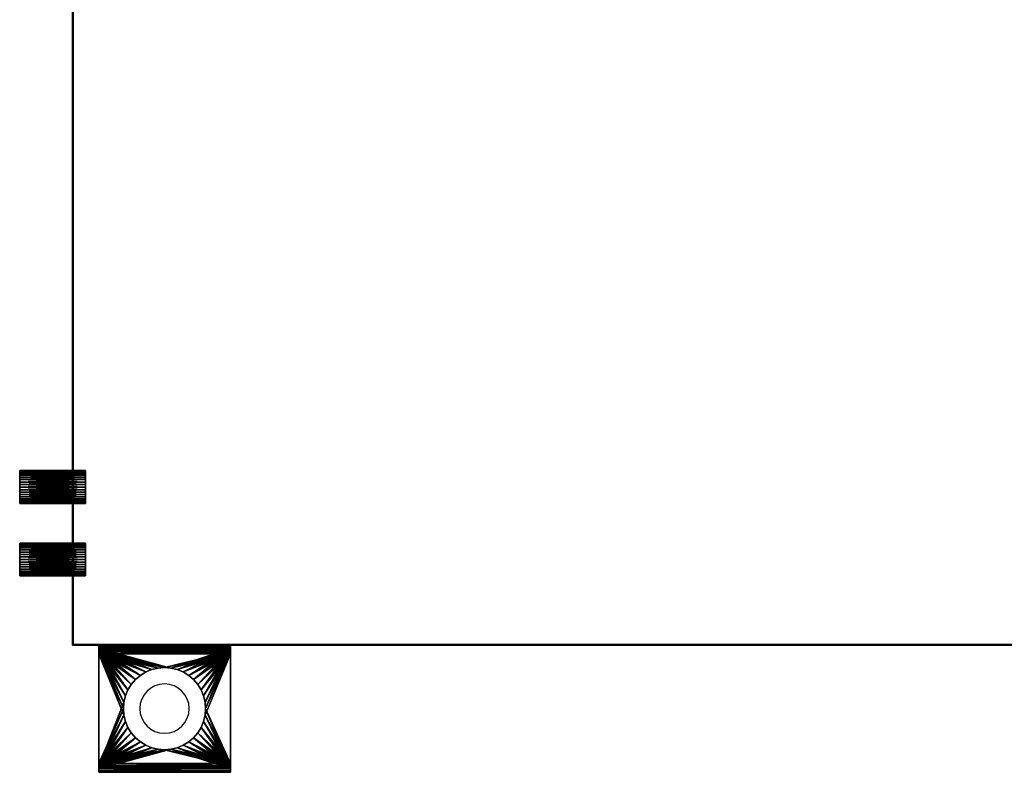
# Model space of a CAD drawing. Extents: x -4.8 to 35.9, y -3 to 20.9.
# Tile 1 of 256: x -0.8 to 14.2, y -1.9 to 9.5. Entities that reach past the tile are written whole.
import ezdxf

# ---------------------------------------------------------------- set-up
doc = ezdxf.new("R2010")
doc.units = 0

# ---------------------------------------------------------------- blocks, each defined once
blk = doc.blocks.new('Box-9c5aac30-f8ae-4034-90b2-d7c4fc0b7434')
at = {"color": 253, "linetype": 'Continuous', "true_color": 0xa0a0a0, "transparency": 33554687}
mesh = blk.add_polyface(dxfattribs=at)
corners = [(0, 0), (34, 0), (34, 19), (0, 19), (0, 0, 0.01), (34, 0, 0.01), (34, 19, 0.01), (0, 19, 0.01)]
mesh.append_faces([[corners[k] for k in face] for face in [(0, 1, 2, 3), (4, 5, 6, 7), (0, 1, 5, 4), (1, 2, 6, 5), (2, 3, 7, 6), (3, 0, 4, 7)]], dxfattribs={"color": 253})
blk = doc.blocks.new('Box-2bf854d7-3f64-4721-a526-d72fa3e3e497')
at = {"color": 253, "linetype": 'Continuous', "true_color": 0xa0a0a0, "transparency": 33554687}
mesh = blk.add_polyface(dxfattribs=at)
corners = [(0, 0), (34, 0), (34, 19), (0, 19), (0, 0, 0.01), (34, 0, 0.01), (34, 19, 0.01), (0, 19, 0.01)]
mesh.append_faces([[corners[k] for k in face] for face in [(0, 1, 2, 3), (4, 5, 6, 7), (0, 1, 5, 4), (1, 2, 6, 5), (2, 3, 7, 6), (3, 0, 4, 7)]], dxfattribs={"color": 253})
blk = doc.blocks.new('Box-792172cc-38fc-48f7-8aba-667be4cc7bfc')
at = {"color": 253, "linetype": 'Continuous', "true_color": 0xa0a0a0, "transparency": 33554687}
mesh = blk.add_polyface(dxfattribs=at)
corners = [(0, 0), (0.01, 0), (0.01, 19), (0, 19), (0, 0, 11.5), (0.01, 0, 11.5), (0.01, 19, 11.5), (0, 19, 11.5)]
mesh.append_faces([[corners[k] for k in face] for face in [(0, 1, 2, 3), (4, 5, 6, 7), (0, 1, 5, 4), (1, 2, 6, 5), (2, 3, 7, 6), (3, 0, 4, 7)]], dxfattribs={"color": 253})
blk = doc.blocks.new('Box-025b842e-0374-4d96-b66d-51b1db361479')
at = {"color": 253, "linetype": 'Continuous', "true_color": 0xa0a0a0, "transparency": 33554687}
mesh = blk.add_polyface(dxfattribs=at)
corners = [(0, 0), (15.4, 0), (15.4, 0.01), (0, 0.01), (0, 0, 11.5), (15.4, 0, 11.5), (15.4, 0.01, 11.5), (0, 0.01, 11.5)]
mesh.append_faces([[corners[k] for k in face] for face in [(0, 1, 2, 3), (4, 5, 6, 7), (0, 1, 5, 4), (1, 2, 6, 5), (2, 3, 7, 6), (3, 0, 4, 7)]], dxfattribs={"color": 253})
blk = doc.blocks.new('ForwardOpening-2945bdf1-008d-4044-85a9-72def0a79e65')
at = {"linetype": 'Continuous', "transparency": 33554687}
blk.add_blockref('Box-025b842e-0374-4d96-b66d-51b1db361479', (0, 0), dxfattribs=at)
blk = doc.blocks.new('b8be9b5a-3320-4f0e-bbbc-f388bb5e2de7')
at = {"linetype": 'Continuous', "transparency": 33554687}
for name, p in [('Box-9c5aac30-f8ae-4034-90b2-d7c4fc0b7434', (0, 0)), ('Box-2bf854d7-3f64-4721-a526-d72fa3e3e497', (0, 0, 11.49)), ('Box-792172cc-38fc-48f7-8aba-667be4cc7bfc', (0, 0)), ('ForwardOpening-2945bdf1-008d-4044-85a9-72def0a79e65', (0, 0))]:
    blk.add_blockref(name, p, dxfattribs=at)
blk = doc.blocks.new('6FD_1_1d0d4f9c-77f7-4611-b9b3-89e8d009a6a366473f44-becd-470e-b71f-10357e7a3179')
at = {"color": 0, "linetype": 'BYBLOCK', "lineweight": -2, "transparency": 33554687}
mesh = blk.add_polyface(dxfattribs=at)
corners = [(0, -1, -2.715), (0, 1, -2.715), (0.069, 1, -2.715), (0.069, -1, -2.715)]
mesh.append_faces([[corners[k] for k in face] for face in [(3, 0, 2, 3)]], dxfattribs={"vtx1": -1, "color": 0})
mesh.append_faces([[corners[k] for k in face] for face in [(0, 1, 2, 0)]], dxfattribs={"vtx2": -1, "color": 0})
mesh = blk.add_polyface(dxfattribs=at)
corners = [(0, -1, -2.034), (0, 1, -2.034), (0, 1, -2.715), (0, -1, -2.715)]
mesh.append_faces([[corners[k] for k in face] for face in [(3, 0, 2, 3)]], dxfattribs={"vtx1": -1, "color": 0})
mesh.append_faces([[corners[k] for k in face] for face in [(0, 1, 2, 0)]], dxfattribs={"vtx2": -1, "color": 0})
mesh = blk.add_polyface(dxfattribs=at)
corners = [(0.005, -1, -1.991), (0.005, 1, -1.991), (0, 1, -2.034), (0, -1, -2.034)]
mesh.append_faces([[corners[k] for k in face] for face in [(3, 0, 2, 3)]], dxfattribs={"vtx1": -1, "color": 0})
mesh.append_faces([[corners[k] for k in face] for face in [(0, 1, 2, 0)]], dxfattribs={"vtx2": -1, "color": 0})
mesh = blk.add_polyface(dxfattribs=at)
corners = [(0, -1, -0.428), (0, 1, -0.428), (0.016, 1, -0.497), (0.016, -1, -0.497)]
mesh.append_faces([[corners[k] for k in face] for face in [(3, 0, 2, 3)]], dxfattribs={"vtx1": -1, "color": 0})
mesh.append_faces([[corners[k] for k in face] for face in [(0, 1, 2, 0)]], dxfattribs={"vtx2": -1, "color": 0})
mesh = blk.add_polyface(dxfattribs=at)
corners = [(0, -1), (0, 1), (0, 1, -0.428), (0, -1, -0.428)]
mesh.append_faces([[corners[k] for k in face] for face in [(3, 0, 2, 3)]], dxfattribs={"vtx1": -1, "color": 0})
mesh.append_faces([[corners[k] for k in face] for face in [(0, 1, 2, 0)]], dxfattribs={"vtx2": -1, "color": 0})
mesh = blk.add_polyface(dxfattribs=at)
corners = [(0.069, -1), (0.069, 1), (0, 1), (0, -1)]
mesh.append_faces([[corners[k] for k in face] for face in [(3, 0, 2, 3)]], dxfattribs={"vtx1": -1, "color": 0})
mesh.append_faces([[corners[k] for k in face] for face in [(0, 1, 2, 0)]], dxfattribs={"vtx2": -1, "color": 0})
mesh = blk.add_polyface(dxfattribs=at)
corners = [(0.069, 1, -2.034), (0.069, 1, -2.715), (0, 1, -2.715), (0, 1, -2.034), (0.005, 1, -1.991), (0.026, 1, -1.954), (0.053, 1, -1.928), (0.079, 1, -1.997), (0.095, 1, -1.986), (1.8, 1, -0.565), (0.132, 1, -0.565), (0.132, 1, -0.491), (1.8, 1, -0.491), (1.863, 1, -0.507), (1.832, 1, -0.57), (1.911, 1, -0.555), (1.853, 1, -0.592), (1.932, 1, -0.618), (1.863, 1, -0.623), (1.837, 1, -0.676), (1.922, 1, -0.687), (1.879, 1, -0.734), (0.063, 1, -0.544), (0.1, 1, -0.486), (0.079, 1, -0.46), (0.069, 1, -0.428), (0.016, 1, -0.497), (0, 1, -0.428), (0, 1), (0.069, 1)]
mesh.append_faces([[corners[k] for k in face] for face in [(0, 2, 3, 0), (0, 3, 4, 0), (0, 4, 5, 0), (0, 5, 6, 0), (6, 7, 0, 6), (6, 8, 7, 6), (9, 11, 12, 9), (12, 14, 9, 12), (13, 16, 14, 13), (15, 18, 16, 15), (17, 19, 18, 17), (19, 17, 20, 19), (19, 20, 21, 19), (21, 6, 19, 21), (10, 23, 11, 10), (22, 24, 23, 22), (22, 25, 24, 22), (25, 22, 26, 25), (25, 26, 27, 25), (27, 29, 25, 27)]], dxfattribs={"vtx0": -1, "vtx2": -1, "color": 0})
mesh.append_faces([[corners[k] for k in face] for face in [(9, 10, 11, 9), (12, 13, 14, 12), (13, 15, 16, 13), (15, 17, 18, 15), (21, 8, 6, 21), (10, 22, 23, 10)]], dxfattribs={"vtx1": -1, "vtx2": -1, "color": 0})
mesh.append_faces([[corners[k] for k in face] for face in [(0, 1, 2, 0), (27, 28, 29, 27)]], dxfattribs={"vtx2": -1, "color": 0})
mesh = blk.add_polyface(dxfattribs=at)
corners = [(0.026, -1, -1.954), (0.026, 1, -1.954), (0.005, 1, -1.991), (0.005, -1, -1.991)]
mesh.append_faces([[corners[k] for k in face] for face in [(3, 0, 2, 3)]], dxfattribs={"vtx1": -1, "color": 0})
mesh.append_faces([[corners[k] for k in face] for face in [(0, 1, 2, 0)]], dxfattribs={"vtx2": -1, "color": 0})
mesh = blk.add_polyface(dxfattribs=at)
corners = [(0.016, -1, -0.497), (0.016, 1, -0.497), (0.063, 1, -0.544), (0.063, -1, -0.544)]
mesh.append_faces([[corners[k] for k in face] for face in [(3, 0, 2, 3)]], dxfattribs={"vtx1": -1, "color": 0})
mesh.append_faces([[corners[k] for k in face] for face in [(0, 1, 2, 0)]], dxfattribs={"vtx2": -1, "color": 0})
mesh = blk.add_polyface(dxfattribs=at)
corners = [(0.053, -1, -1.928), (0.053, 1, -1.928), (0.026, 1, -1.954), (0.026, -1, -1.954)]
mesh.append_faces([[corners[k] for k in face] for face in [(3, 0, 2, 3)]], dxfattribs={"vtx1": -1, "color": 0})
mesh.append_faces([[corners[k] for k in face] for face in [(0, 1, 2, 0)]], dxfattribs={"vtx2": -1, "color": 0})
mesh = blk.add_polyface(dxfattribs=at)
corners = [(1.837, -1, -0.676), (1.583, -0.098, -0.855), (1.56, -0.193, -0.871), (1.522, -0.284, -0.897), (1.471, -0.367, -0.933), (1.407, -0.442, -0.978), (1.333, -0.506, -1.03), (1.249, -0.557, -1.089), (1.158, -0.594, -1.152), (1.063, -0.617, -1.219), (0.965, -0.625, -1.288), (0.867, -0.617, -1.356), (0.053, -1, -1.928), (0.772, -0.594, -1.423), (0.681, -0.557, -1.487), (0.598, -0.506, -1.545), (0.523, -0.442, -1.598), (0.46, -0.367, -1.642), (0.408, -0.284, -1.678), (0.371, -0.193, -1.705), (0.348, -0.098, -1.721), (0.34, 0, -1.726), (0.348, 0.098, -1.721), (0.053, 1, -1.928), (0.371, 0.193, -1.705), (0.408, 0.284, -1.678), (0.46, 0.367, -1.642), (0.523, 0.442, -1.598), (0.598, 0.506, -1.545), (0.681, 0.557, -1.487), (0.772, 0.594, -1.423), (0.867, 0.617, -1.356), (0.965, 0.625, -1.288), (1.837, 1, -0.676), (1.063, 0.617, -1.219), (1.158, 0.594, -1.152), (1.249, 0.557, -1.089), (1.333, 0.506, -1.03), (1.407, 0.442, -0.978), (1.471, 0.367, -0.933), (1.522, 0.284, -0.897), (1.56, 0.193, -0.871), (1.583, 0.098, -0.855), (1.59, 0, -0.849)]
mesh.append_faces([[corners[k] for k in face] for face in [(0, 1, 2, 0), (11, 12, 0, 11), (22, 23, 12, 22), (32, 33, 23, 32), (43, 0, 33, 43)]], dxfattribs={"vtx0": -1, "vtx2": -1, "color": 0})
mesh.append_faces([[corners[k] for k in face] for face in [(2, 3, 0, 2), (3, 4, 0, 3), (4, 5, 0, 4), (5, 6, 0, 5), (6, 7, 0, 6), (7, 8, 0, 7), (8, 9, 0, 8), (9, 10, 0, 9), (10, 11, 0, 10), (11, 13, 12, 11), (13, 14, 12, 13), (14, 15, 12, 14), (15, 16, 12, 15), (16, 17, 12, 16), (17, 18, 12, 17), (18, 19, 12, 18), (19, 20, 12, 19), (20, 21, 12, 20), (21, 22, 12, 21), (22, 24, 23, 22), (24, 25, 23, 24), (25, 26, 23, 25), (26, 27, 23, 26), (27, 28, 23, 27), (28, 29, 23, 28), (29, 30, 23, 29), (30, 31, 23, 30), (31, 32, 23, 31), (32, 34, 33, 32), (34, 35, 33, 34), (35, 36, 33, 35), (36, 37, 33, 36), (37, 38, 33, 37), (38, 39, 33, 38), (39, 40, 33, 39), (40, 41, 33, 40), (41, 42, 33, 41), (42, 43, 33, 42), (43, 1, 0, 43)]], dxfattribs={"vtx1": -1, "vtx2": -1, "color": 0})
mesh = blk.add_polyface(dxfattribs=at)
corners = [(0.063, -1, -0.544), (0.063, 1, -0.544), (0.132, 1, -0.565), (0.132, -1, -0.565)]
mesh.append_faces([[corners[k] for k in face] for face in [(3, 0, 2, 3)]], dxfattribs={"vtx1": -1, "color": 0})
mesh.append_faces([[corners[k] for k in face] for face in [(0, 1, 2, 0)]], dxfattribs={"vtx2": -1, "color": 0})
mesh = blk.add_polyface(dxfattribs=at)
corners = [(0.069, -1, -0.428), (0.069, 1, -0.428), (0.069, 1), (0.069, -1)]
mesh.append_faces([[corners[k] for k in face] for face in [(3, 0, 2, 3)]], dxfattribs={"vtx1": -1, "color": 0})
mesh.append_faces([[corners[k] for k in face] for face in [(0, 1, 2, 0)]], dxfattribs={"vtx2": -1, "color": 0})
mesh = blk.add_polyface(dxfattribs=at)
corners = [(0.079, -1, -0.46), (0.079, 1, -0.46), (0.069, 1, -0.428), (0.069, -1, -0.428)]
mesh.append_faces([[corners[k] for k in face] for face in [(3, 0, 2, 3)]], dxfattribs={"vtx1": -1, "color": 0})
mesh.append_faces([[corners[k] for k in face] for face in [(0, 1, 2, 0)]], dxfattribs={"vtx2": -1, "color": 0})
mesh = blk.add_polyface(dxfattribs=at)
corners = [(0.069, -1, -2.034), (0.069, 1, -2.034), (0.079, 1, -1.997), (0.079, -1, -1.997)]
mesh.append_faces([[corners[k] for k in face] for face in [(3, 0, 2, 3)]], dxfattribs={"vtx1": -1, "color": 0})
mesh.append_faces([[corners[k] for k in face] for face in [(0, 1, 2, 0)]], dxfattribs={"vtx2": -1, "color": 0})
mesh = blk.add_polyface(dxfattribs=at)
corners = [(0.069, -1, -2.715), (0.069, 1, -2.715), (0.069, 1, -2.034), (0.069, -1, -2.034)]
mesh.append_faces([[corners[k] for k in face] for face in [(3, 0, 2, 3)]], dxfattribs={"vtx1": -1, "color": 0})
mesh.append_faces([[corners[k] for k in face] for face in [(0, 1, 2, 0)]], dxfattribs={"vtx2": -1, "color": 0})
mesh = blk.add_polyface(dxfattribs=at)
corners = [(0.1, -1, -0.486), (0.1, 1, -0.486), (0.079, 1, -0.46), (0.079, -1, -0.46)]
mesh.append_faces([[corners[k] for k in face] for face in [(3, 0, 2, 3)]], dxfattribs={"vtx1": -1, "color": 0})
mesh.append_faces([[corners[k] for k in face] for face in [(0, 1, 2, 0)]], dxfattribs={"vtx2": -1, "color": 0})
mesh = blk.add_polyface(dxfattribs=at)
corners = [(0.079, -1, -1.997), (0.079, 1, -1.997), (0.095, 1, -1.986), (0.095, -1, -1.986)]
mesh.append_faces([[corners[k] for k in face] for face in [(3, 0, 2, 3)]], dxfattribs={"vtx1": -1, "color": 0})
mesh.append_faces([[corners[k] for k in face] for face in [(0, 1, 2, 0)]], dxfattribs={"vtx2": -1, "color": 0})
mesh = blk.add_polyface(dxfattribs=at)
corners = [(1.879, 1, -0.734), (1.583, 0.098, -0.942), (1.56, 0.193, -0.958), (1.522, 0.284, -0.985), (1.471, 0.367, -1.021), (1.407, 0.442, -1.065), (1.333, 0.506, -1.118), (1.249, 0.557, -1.176), (1.158, 0.594, -1.24), (1.063, 0.617, -1.307), (0.965, 0.625, -1.375), (0.095, 1, -1.986), (0.867, 0.617, -1.444), (0.772, 0.594, -1.511), (0.681, 0.557, -1.575), (0.598, 0.506, -1.633), (0.523, 0.442, -1.686), (0.46, 0.367, -1.73), (0.408, 0.284, -1.766), (0.371, 0.193, -1.793), (0.348, 0.098, -1.809), (0.34, 0, -1.814), (0.095, -1, -1.986), (0.348, -0.098, -1.809), (0.371, -0.193, -1.793), (0.408, -0.284, -1.766), (0.46, -0.367, -1.73), (0.523, -0.442, -1.686), (0.598, -0.506, -1.633), (0.681, -0.557, -1.575), (0.772, -0.594, -1.511), (0.867, -0.617, -1.444), (0.965, -0.625, -1.375), (1.063, -0.617, -1.307), (1.879, -1, -0.734), (1.158, -0.594, -1.24), (1.249, -0.557, -1.176), (1.333, -0.506, -1.118), (1.407, -0.442, -1.065), (1.471, -0.367, -1.021), (1.522, -0.284, -0.985), (1.56, -0.193, -0.958), (1.583, -0.098, -0.942), (1.59, 0, -0.937)]
mesh.append_faces([[corners[k] for k in face] for face in [(0, 1, 2, 0), (10, 11, 0, 10), (21, 22, 11, 21), (33, 34, 22, 33), (1, 0, 34, 1)]], dxfattribs={"vtx0": -1, "vtx2": -1, "color": 0})
mesh.append_faces([[corners[k] for k in face] for face in [(2, 3, 0, 2), (3, 4, 0, 3), (4, 5, 0, 4), (5, 6, 0, 5), (6, 7, 0, 6), (7, 8, 0, 7), (8, 9, 0, 8), (9, 10, 0, 9), (10, 12, 11, 10), (12, 13, 11, 12), (13, 14, 11, 13), (14, 15, 11, 14), (15, 16, 11, 15), (16, 17, 11, 16), (17, 18, 11, 17), (18, 19, 11, 18), (19, 20, 11, 19), (20, 21, 11, 20), (21, 23, 22, 21), (23, 24, 22, 23), (24, 25, 22, 24), (25, 26, 22, 25), (26, 27, 22, 26), (27, 28, 22, 27), (28, 29, 22, 28), (29, 30, 22, 29), (30, 31, 22, 30), (31, 32, 22, 31), (32, 33, 22, 32), (33, 35, 34, 33), (35, 36, 34, 35), (36, 37, 34, 36), (37, 38, 34, 37), (38, 39, 34, 38), (39, 40, 34, 39), (40, 41, 34, 40), (41, 42, 34, 41), (42, 43, 34, 42), (43, 1, 34, 43)]], dxfattribs={"vtx1": -1, "vtx2": -1, "color": 0})
mesh = blk.add_polyface(dxfattribs=at)
corners = [(0.132, -1, -0.491), (0.132, 1, -0.491), (0.1, 1, -0.486), (0.1, -1, -0.486)]
mesh.append_faces([[corners[k] for k in face] for face in [(3, 0, 2, 3)]], dxfattribs={"vtx1": -1, "color": 0})
mesh.append_faces([[corners[k] for k in face] for face in [(0, 1, 2, 0)]], dxfattribs={"vtx2": -1, "color": 0})
mesh = blk.add_polyface(dxfattribs=at)
corners = [(1.8, -1, -0.491), (1.583, -0.098, -0.491), (1.56, -0.193, -0.491), (1.522, -0.284, -0.491), (1.471, -0.367, -0.491), (1.407, -0.442, -0.491), (1.333, -0.506, -0.491), (1.249, -0.557, -0.491), (1.158, -0.594, -0.491), (1.063, -0.617, -0.491), (0.965, -0.625, -0.491), (0.132, -1, -0.491), (0.867, -0.617, -0.491), (0.772, -0.594, -0.491), (0.681, -0.557, -0.491), (0.598, -0.506, -0.491), (0.523, -0.442, -0.491), (0.46, -0.367, -0.491), (0.408, -0.284, -0.491), (0.371, -0.193, -0.491), (0.348, -0.098, -0.491), (0.34, 0, -0.491), (0.348, 0.098, -0.491), (0.132, 1, -0.491), (0.371, 0.193, -0.491), (0.408, 0.284, -0.491), (0.46, 0.367, -0.491), (0.523, 0.442, -0.491), (0.598, 0.506, -0.491), (0.681, 0.557, -0.491), (0.772, 0.594, -0.491), (0.867, 0.617, -0.491), (0.965, 0.625, -0.491), (1.063, 0.617, -0.491), (1.8, 1, -0.491), (1.158, 0.594, -0.491), (1.249, 0.557, -0.491), (1.333, 0.506, -0.491), (1.407, 0.442, -0.491), (1.471, 0.367, -0.491), (1.522, 0.284, -0.491), (1.56, 0.193, -0.491), (1.583, 0.098, -0.491), (1.59, 0, -0.491)]
mesh.append_faces([[corners[k] for k in face] for face in [(0, 1, 2, 0), (10, 11, 0, 10), (22, 23, 11, 22), (33, 34, 23, 33), (43, 0, 34, 43)]], dxfattribs={"vtx0": -1, "vtx2": -1, "color": 0})
mesh.append_faces([[corners[k] for k in face] for face in [(2, 3, 0, 2), (3, 4, 0, 3), (4, 5, 0, 4), (5, 6, 0, 5), (6, 7, 0, 6), (7, 8, 0, 7), (8, 9, 0, 8), (9, 10, 0, 9), (10, 12, 11, 10), (12, 13, 11, 12), (13, 14, 11, 13), (14, 15, 11, 14), (15, 16, 11, 15), (16, 17, 11, 16), (17, 18, 11, 17), (18, 19, 11, 18), (19, 20, 11, 19), (20, 21, 11, 20), (21, 22, 11, 21), (22, 24, 23, 22), (24, 25, 23, 24), (25, 26, 23, 25), (26, 27, 23, 26), (27, 28, 23, 27), (28, 29, 23, 28), (29, 30, 23, 29), (30, 31, 23, 30), (31, 32, 23, 31), (32, 33, 23, 32), (33, 35, 34, 33), (35, 36, 34, 35), (36, 37, 34, 36), (37, 38, 34, 37), (38, 39, 34, 38), (39, 40, 34, 39), (40, 41, 34, 40), (41, 42, 34, 41), (42, 43, 34, 42), (43, 1, 0, 43)]], dxfattribs={"vtx1": -1, "vtx2": -1, "color": 0})
mesh = blk.add_polyface(dxfattribs=at)
corners = [(1.8, 1, -0.565), (1.583, 0.098, -0.565), (1.56, 0.193, -0.565), (1.522, 0.284, -0.565), (1.471, 0.367, -0.565), (1.407, 0.442, -0.565), (1.333, 0.506, -0.565), (1.249, 0.557, -0.565), (1.158, 0.594, -0.565), (1.063, 0.617, -0.565), (0.965, 0.625, -0.565), (0.132, 1, -0.565), (0.867, 0.617, -0.565), (0.772, 0.594, -0.565), (0.681, 0.557, -0.565), (0.598, 0.506, -0.565), (0.523, 0.442, -0.565), (0.46, 0.367, -0.565), (0.408, 0.284, -0.565), (0.371, 0.193, -0.565), (0.348, 0.098, -0.565), (0.34, 0, -0.565), (0.132, -1, -0.565), (0.348, -0.098, -0.565), (0.371, -0.193, -0.565), (0.408, -0.284, -0.565), (0.46, -0.367, -0.565), (0.523, -0.442, -0.565), (0.598, -0.506, -0.565), (0.681, -0.557, -0.565), (0.772, -0.594, -0.565), (0.867, -0.617, -0.565), (0.965, -0.625, -0.565), (1.063, -0.617, -0.565), (1.8, -1, -0.565), (1.158, -0.594, -0.565), (1.249, -0.557, -0.565), (1.333, -0.506, -0.565), (1.407, -0.442, -0.565), (1.471, -0.367, -0.565), (1.522, -0.284, -0.565), (1.56, -0.193, -0.565), (1.583, -0.098, -0.565), (1.59, 0, -0.565)]
mesh.append_faces([[corners[k] for k in face] for face in [(0, 1, 2, 0), (10, 11, 0, 10), (21, 22, 11, 21), (33, 34, 22, 33), (1, 0, 34, 1)]], dxfattribs={"vtx0": -1, "vtx2": -1, "color": 0})
mesh.append_faces([[corners[k] for k in face] for face in [(2, 3, 0, 2), (3, 4, 0, 3), (4, 5, 0, 4), (5, 6, 0, 5), (6, 7, 0, 6), (7, 8, 0, 7), (8, 9, 0, 8), (9, 10, 0, 9), (10, 12, 11, 10), (12, 13, 11, 12), (13, 14, 11, 13), (14, 15, 11, 14), (15, 16, 11, 15), (16, 17, 11, 16), (17, 18, 11, 17), (18, 19, 11, 18), (19, 20, 11, 19), (20, 21, 11, 20), (21, 23, 22, 21), (23, 24, 22, 23), (24, 25, 22, 24), (25, 26, 22, 25), (26, 27, 22, 26), (27, 28, 22, 27), (28, 29, 22, 28), (29, 30, 22, 29), (30, 31, 22, 30), (31, 32, 22, 31), (32, 33, 22, 32), (33, 35, 34, 33), (35, 36, 34, 35), (36, 37, 34, 36), (37, 38, 34, 37), (38, 39, 34, 38), (39, 40, 34, 39), (40, 41, 34, 40), (41, 42, 34, 41), (42, 43, 34, 42), (43, 1, 34, 43)]], dxfattribs={"vtx1": -1, "vtx2": -1, "color": 0})
mesh = blk.add_polyface(dxfattribs=at)
corners = [(1.863, -1, -0.507), (1.863, 1, -0.507), (1.8, 1, -0.491), (1.8, -1, -0.491)]
mesh.append_faces([[corners[k] for k in face] for face in [(3, 0, 2, 3)]], dxfattribs={"vtx1": -1, "color": 0})
mesh.append_faces([[corners[k] for k in face] for face in [(0, 1, 2, 0)]], dxfattribs={"vtx2": -1, "color": 0})
mesh = blk.add_polyface(dxfattribs=at)
corners = [(1.8, -1, -0.565), (1.8, 1, -0.565), (1.832, 1, -0.57), (1.832, -1, -0.57)]
mesh.append_faces([[corners[k] for k in face] for face in [(3, 0, 2, 3)]], dxfattribs={"vtx1": -1, "color": 0})
mesh.append_faces([[corners[k] for k in face] for face in [(0, 1, 2, 0)]], dxfattribs={"vtx2": -1, "color": 0})
mesh = blk.add_polyface(dxfattribs=at)
corners = [(1.832, -1, -0.57), (1.832, 1, -0.57), (1.853, 1, -0.592), (1.853, -1, -0.592)]
mesh.append_faces([[corners[k] for k in face] for face in [(3, 0, 2, 3)]], dxfattribs={"vtx1": -1, "color": 0})
mesh.append_faces([[corners[k] for k in face] for face in [(0, 1, 2, 0)]], dxfattribs={"vtx2": -1, "color": 0})
mesh = blk.add_polyface(dxfattribs=at)
corners = [(1.863, -1, -0.623), (1.863, 1, -0.623), (1.837, 1, -0.676), (1.837, -1, -0.676)]
mesh.append_faces([[corners[k] for k in face] for face in [(3, 0, 2, 3)]], dxfattribs={"vtx1": -1, "color": 0})
mesh.append_faces([[corners[k] for k in face] for face in [(0, 1, 2, 0)]], dxfattribs={"vtx2": -1, "color": 0})
mesh = blk.add_polyface(dxfattribs=at)
corners = [(1.853, -1, -0.592), (1.853, 1, -0.592), (1.863, 1, -0.623), (1.863, -1, -0.623)]
mesh.append_faces([[corners[k] for k in face] for face in [(3, 0, 2, 3)]], dxfattribs={"vtx1": -1, "color": 0})
mesh.append_faces([[corners[k] for k in face] for face in [(0, 1, 2, 0)]], dxfattribs={"vtx2": -1, "color": 0})
mesh = blk.add_polyface(dxfattribs=at)
corners = [(1.911, -1, -0.555), (1.911, 1, -0.555), (1.863, 1, -0.507), (1.863, -1, -0.507)]
mesh.append_faces([[corners[k] for k in face] for face in [(3, 0, 2, 3)]], dxfattribs={"vtx1": -1, "color": 0})
mesh.append_faces([[corners[k] for k in face] for face in [(0, 1, 2, 0)]], dxfattribs={"vtx2": -1, "color": 0})
mesh = blk.add_polyface(dxfattribs=at)
corners = [(1.879, -1, -0.734), (1.879, 1, -0.734), (1.922, 1, -0.687), (1.922, -1, -0.687)]
mesh.append_faces([[corners[k] for k in face] for face in [(3, 0, 2, 3)]], dxfattribs={"vtx1": -1, "color": 0})
mesh.append_faces([[corners[k] for k in face] for face in [(0, 1, 2, 0)]], dxfattribs={"vtx2": -1, "color": 0})
mesh = blk.add_polyface(dxfattribs=at)
corners = [(1.932, -1, -0.618), (1.932, 1, -0.618), (1.911, 1, -0.555), (1.911, -1, -0.555)]
mesh.append_faces([[corners[k] for k in face] for face in [(3, 0, 2, 3)]], dxfattribs={"vtx1": -1, "color": 0})
mesh.append_faces([[corners[k] for k in face] for face in [(0, 1, 2, 0)]], dxfattribs={"vtx2": -1, "color": 0})
mesh = blk.add_polyface(dxfattribs=at)
corners = [(1.922, -1, -0.687), (1.922, 1, -0.687), (1.932, 1, -0.618), (1.932, -1, -0.618)]
mesh.append_faces([[corners[k] for k in face] for face in [(3, 0, 2, 3)]], dxfattribs={"vtx1": -1, "color": 0})
mesh.append_faces([[corners[k] for k in face] for face in [(0, 1, 2, 0)]], dxfattribs={"vtx2": -1, "color": 0})
mesh = blk.add_polyface(dxfattribs=at)
corners = [(1.59, 0, -0.565), (1.59, 0, -0.491), (1.583, 0.098, -0.491), (1.583, 0.098, -0.565), (1.56, 0.193, -0.491), (1.56, 0.193, -0.565), (1.522, 0.284, -0.491), (1.522, 0.284, -0.565), (1.471, 0.367, -0.491), (1.471, 0.367, -0.565), (1.407, 0.442, -0.491), (1.407, 0.442, -0.565), (1.333, 0.506, -0.491), (1.333, 0.506, -0.565), (1.249, 0.557, -0.491), (1.249, 0.557, -0.565), (1.158, 0.594, -0.491), (1.158, 0.594, -0.565), (1.063, 0.617, -0.491), (1.063, 0.617, -0.565), (0.965, 0.625, -0.491), (0.965, 0.625, -0.565), (0.867, 0.617, -0.491), (0.867, 0.617, -0.565), (0.772, 0.594, -0.491), (0.772, 0.594, -0.565), (0.681, 0.557, -0.491), (0.681, 0.557, -0.565), (0.598, 0.506, -0.491), (0.598, 0.506, -0.565), (0.523, 0.442, -0.491), (0.523, 0.442, -0.565), (0.46, 0.367, -0.491), (0.46, 0.367, -0.565), (0.408, 0.284, -0.491), (0.408, 0.284, -0.565), (0.371, 0.193, -0.491), (0.371, 0.193, -0.565), (0.348, 0.098, -0.491), (0.348, 0.098, -0.565), (0.371, -0.193, -0.491), (0.371, -0.193, -0.565), (0.348, -0.098, -0.565), (0.348, -0.098, -0.491), (0.34, 0, -0.565), (0.34, 0, -0.491), (0.408, -0.284, -0.491), (0.408, -0.284, -0.565), (0.46, -0.367, -0.491), (0.46, -0.367, -0.565), (0.523, -0.442, -0.491), (0.523, -0.442, -0.565), (0.598, -0.506, -0.491), (0.598, -0.506, -0.565), (0.681, -0.557, -0.491), (0.681, -0.557, -0.565), (0.772, -0.594, -0.491), (0.772, -0.594, -0.565), (0.867, -0.617, -0.491), (0.867, -0.617, -0.565), (0.965, -0.625, -0.491), (0.965, -0.625, -0.565), (1.063, -0.617, -0.491), (1.063, -0.617, -0.565), (1.158, -0.594, -0.491), (1.158, -0.594, -0.565), (1.249, -0.557, -0.491), (1.249, -0.557, -0.565), (1.333, -0.506, -0.491), (1.333, -0.506, -0.565), (1.407, -0.442, -0.491), (1.407, -0.442, -0.565), (1.471, -0.367, -0.491), (1.471, -0.367, -0.565), (1.522, -0.284, -0.491), (1.522, -0.284, -0.565), (1.56, -0.193, -0.491), (1.56, -0.193, -0.565), (1.583, -0.098, -0.491), (1.583, -0.098, -0.565), (1.59, 0, -0.491), (1.59, 0, -0.565)]
mesh.append_faces([[corners[k] for k in face] for face in [(3, 0, 2, 3), (2, 4, 3, 2), (7, 5, 6, 7), (9, 7, 8, 9), (8, 10, 9, 8), (13, 11, 12, 13), (12, 14, 13, 12), (17, 15, 16, 17), (19, 17, 18, 19), (18, 20, 19, 18), (23, 21, 22, 23), (22, 24, 23, 22), (27, 25, 26, 27), (29, 27, 28, 29), (28, 30, 29, 28), (33, 31, 32, 33), (32, 34, 33, 32), (37, 35, 36, 37), (39, 37, 38, 39), (43, 40, 42, 43), (42, 44, 43, 42), (44, 39, 45, 44), (47, 41, 46, 47), (49, 47, 48, 49), (48, 50, 49, 48), (53, 51, 52, 53), (52, 54, 53, 52), (57, 55, 56, 57), (59, 57, 58, 59), (58, 60, 59, 58), (63, 61, 62, 63), (62, 64, 63, 62), (67, 65, 66, 67), (69, 67, 68, 69), (68, 70, 69, 68), (73, 71, 72, 73), (72, 74, 73, 72), (77, 75, 76, 77), (79, 77, 78, 79), (78, 80, 79, 78)]], dxfattribs={"vtx1": -1, "color": 0})
mesh.append_faces([[corners[k] for k in face] for face in [(0, 1, 2, 0), (4, 5, 3, 4), (5, 4, 6, 5), (7, 6, 8, 7), (10, 11, 9, 10), (11, 10, 12, 11), (14, 15, 13, 14), (15, 14, 16, 15), (17, 16, 18, 17), (20, 21, 19, 20), (21, 20, 22, 21), (24, 25, 23, 24), (25, 24, 26, 25), (27, 26, 28, 27), (30, 31, 29, 30), (31, 30, 32, 31), (34, 35, 33, 34), (35, 34, 36, 35), (37, 36, 38, 37), (40, 41, 42, 40), (44, 45, 43, 44), (39, 38, 45, 39), (41, 40, 46, 41), (47, 46, 48, 47), (50, 51, 49, 50), (51, 50, 52, 51), (54, 55, 53, 54), (55, 54, 56, 55), (57, 56, 58, 57), (60, 61, 59, 60), (61, 60, 62, 61), (64, 65, 63, 64), (65, 64, 66, 65), (67, 66, 68, 67), (70, 71, 69, 70), (71, 70, 72, 71), (74, 75, 73, 74), (75, 74, 76, 75), (77, 76, 78, 77), (80, 81, 79, 80)]], dxfattribs={"vtx2": -1, "color": 0})
mesh = blk.add_polyface(dxfattribs=at)
corners = [(1.56, 0.193, -0.871), (1.56, 0.193, -0.958), (1.583, 0.098, -0.942), (1.583, 0.098, -0.855), (1.59, 0, -0.937), (1.59, 0, -0.849), (1.522, 0.284, -0.897), (1.522, 0.284, -0.985), (1.471, 0.367, -0.933), (1.471, 0.367, -1.021), (1.407, 0.442, -0.978), (1.407, 0.442, -1.065), (1.333, 0.506, -1.03), (1.333, 0.506, -1.118), (1.249, 0.557, -1.089), (1.249, 0.557, -1.176), (1.158, 0.594, -1.152), (1.158, 0.594, -1.24), (1.063, 0.617, -1.219), (1.063, 0.617, -1.307), (0.965, 0.625, -1.288), (0.965, 0.625, -1.375), (0.867, 0.617, -1.356), (0.867, 0.617, -1.444), (0.772, 0.594, -1.423), (0.772, 0.594, -1.511), (0.681, 0.557, -1.487), (0.681, 0.557, -1.575), (0.598, 0.506, -1.545), (0.598, 0.506, -1.633), (0.523, 0.442, -1.598), (0.523, 0.442, -1.686), (0.46, 0.367, -1.642), (0.46, 0.367, -1.73), (0.408, 0.284, -1.678), (0.408, 0.284, -1.766), (0.371, 0.193, -1.705), (0.371, 0.193, -1.793), (0.348, 0.098, -1.721), (0.348, 0.098, -1.809), (0.34, 0, -1.726), (0.34, 0, -1.814), (0.348, -0.098, -1.721), (0.348, -0.098, -1.809), (0.371, -0.193, -1.705), (0.371, -0.193, -1.793), (0.408, -0.284, -1.678), (0.408, -0.284, -1.766), (0.46, -0.367, -1.642), (0.46, -0.367, -1.73), (0.523, -0.442, -1.598), (0.523, -0.442, -1.686), (0.598, -0.506, -1.545), (0.598, -0.506, -1.633), (0.681, -0.557, -1.487), (0.681, -0.557, -1.575), (0.772, -0.594, -1.423), (0.772, -0.594, -1.511), (0.867, -0.617, -1.356), (0.867, -0.617, -1.444), (0.965, -0.625, -1.288), (0.965, -0.625, -1.375), (1.063, -0.617, -1.219), (1.063, -0.617, -1.307), (1.158, -0.594, -1.152), (1.158, -0.594, -1.24), (1.249, -0.557, -1.089), (1.249, -0.557, -1.176), (1.333, -0.506, -1.03), (1.333, -0.506, -1.118), (1.407, -0.442, -0.978), (1.407, -0.442, -1.065), (1.471, -0.367, -0.933), (1.471, -0.367, -1.021), (1.522, -0.284, -0.897), (1.522, -0.284, -0.985), (1.56, -0.193, -0.871), (1.56, -0.193, -0.958), (1.59, 0, -0.849), (1.59, 0, -0.937), (1.583, -0.098, -0.942), (1.583, -0.098, -0.855)]
mesh.append_faces([[corners[k] for k in face] for face in [(3, 0, 2, 3), (2, 4, 3, 2), (7, 1, 6, 7), (9, 7, 8, 9), (8, 10, 9, 8), (13, 11, 12, 13), (12, 14, 13, 12), (17, 15, 16, 17), (19, 17, 18, 19), (18, 20, 19, 18), (23, 21, 22, 23), (22, 24, 23, 22), (27, 25, 26, 27), (29, 27, 28, 29), (28, 30, 29, 28), (33, 31, 32, 33), (32, 34, 33, 32), (37, 35, 36, 37), (39, 37, 38, 39), (41, 39, 40, 41), (40, 42, 41, 40), (42, 44, 43, 42), (47, 45, 46, 47), (49, 47, 48, 49), (48, 50, 49, 48), (53, 51, 52, 53), (52, 54, 53, 52), (57, 55, 56, 57), (59, 57, 58, 59), (58, 60, 59, 58), (63, 61, 62, 63), (62, 64, 63, 62), (67, 65, 66, 67), (69, 67, 68, 69), (68, 70, 69, 68), (73, 71, 72, 73), (72, 74, 73, 72), (77, 75, 76, 77), (81, 78, 80, 81), (80, 77, 81, 80)]], dxfattribs={"vtx1": -1, "color": 0})
mesh.append_faces([[corners[k] for k in face] for face in [(0, 1, 2, 0), (4, 5, 3, 4), (1, 0, 6, 1), (7, 6, 8, 7), (10, 11, 9, 10), (11, 10, 12, 11), (14, 15, 13, 14), (15, 14, 16, 15), (17, 16, 18, 17), (20, 21, 19, 20), (21, 20, 22, 21), (24, 25, 23, 24), (25, 24, 26, 25), (27, 26, 28, 27), (30, 31, 29, 30), (31, 30, 32, 31), (34, 35, 33, 34), (35, 34, 36, 35), (37, 36, 38, 37), (39, 38, 40, 39), (42, 43, 41, 42), (44, 45, 43, 44), (45, 44, 46, 45), (47, 46, 48, 47), (50, 51, 49, 50), (51, 50, 52, 51), (54, 55, 53, 54), (55, 54, 56, 55), (57, 56, 58, 57), (60, 61, 59, 60), (61, 60, 62, 61), (64, 65, 63, 64), (65, 64, 66, 65), (67, 66, 68, 67), (70, 71, 69, 70), (71, 70, 72, 71), (74, 75, 73, 74), (75, 74, 76, 75), (78, 79, 80, 78), (77, 76, 81, 77)]], dxfattribs={"vtx2": -1, "color": 0})
mesh = blk.add_polyface(dxfattribs=at)
corners = [(0, -1, -2.715), (0.069, -1, -2.715), (0.069, -1, -2.034), (0, -1, -2.034), (0.005, -1, -1.991), (0.026, -1, -1.954), (0.053, -1, -1.928), (0.079, -1, -1.997), (0.095, -1, -1.986), (0.132, -1, -0.491), (0.132, -1, -0.565), (1.8, -1, -0.565), (1.8, -1, -0.491), (1.832, -1, -0.57), (1.863, -1, -0.507), (1.853, -1, -0.592), (1.911, -1, -0.555), (1.863, -1, -0.623), (1.932, -1, -0.618), (1.837, -1, -0.676), (1.922, -1, -0.687), (1.879, -1, -0.734), (0.1, -1, -0.486), (0.063, -1, -0.544), (0.079, -1, -0.46), (0.069, -1, -0.428), (0.016, -1, -0.497), (0, -1, -0.428), (0.069, -1), (0, -1)]
mesh.append_faces([[corners[k] for k in face] for face in [(9, 10, 11, 9), (13, 14, 12, 13), (15, 16, 14, 15), (17, 18, 16, 17), (6, 8, 21, 6), (22, 23, 10, 22)]], dxfattribs={"vtx0": -1, "vtx2": -1, "color": 0})
mesh.append_faces([[corners[k] for k in face] for face in [(3, 0, 2, 3), (4, 3, 2, 4), (5, 4, 2, 5), (6, 5, 2, 6), (2, 7, 6, 2), (7, 8, 6, 7), (12, 9, 11, 12), (11, 13, 12, 11), (13, 15, 14, 13), (15, 17, 16, 15), (17, 19, 18, 17), (20, 18, 19, 20), (21, 20, 19, 21), (19, 6, 21, 19), (9, 22, 10, 9), (22, 24, 23, 22), (24, 25, 23, 24), (26, 23, 25, 26), (27, 26, 25, 27), (25, 28, 27, 25)]], dxfattribs={"vtx1": -1, "vtx2": -1, "color": 0})
mesh.append_faces([[corners[k] for k in face] for face in [(0, 1, 2, 0), (28, 29, 27, 28)]], dxfattribs={"vtx2": -1, "color": 0})
blk = doc.blocks.new('6f766b51-31f7-438d-a5fa-05b9e0c91644')
at = {"color": 251, "transparency": 33554687, "extrusion": (0, 0, -1)}
blk.add_arc((-0.965, 0, 1.012), 0.375, 0, 360, dxfattribs=at)
at = {"color": 251, "transparency": 33554687}
blk.add_blockref('6FD_1_1d0d4f9c-77f7-4611-b9b3-89e8d009a6a366473f44-becd-470e-b71f-10357e7a3179', (0, 0), dxfattribs=at)
blk = doc.blocks.new('206_1_61b47e68-d6d9-47db-a695-507703319785504758c6-aef8-4bb5-9bbf-3ea11a2e41e2')
at = {"color": 0, "linetype": 'BYBLOCK', "lineweight": -2, "transparency": 33554687}
mesh = blk.add_polyface(dxfattribs=at)
corners = [(0.494, -0.078), (0.5, 0), (0.5, 0, 1), (0.494, -0.078, 1), (0.476, -0.155, 1), (0.476, -0.155), (0.446, -0.227), (0.446, -0.227, 1), (0.405, -0.294), (0.405, -0.294, 1), (0.354, -0.354, 1), (0.354, -0.354), (0.294, -0.405), (0.294, -0.405, 1), (0.227, -0.446, 1), (0.227, -0.446), (0.155, -0.476), (0.155, -0.476, 1), (0.078, -0.494), (0.078, -0.494, 1), (0, -0.5, 1), (0, -0.5), (-0.078, -0.494), (-0.078, -0.494, 1), (-0.155, -0.476, 1), (-0.155, -0.476), (-0.227, -0.446), (-0.227, -0.446, 1), (-0.294, -0.405), (-0.294, -0.405, 1), (-0.354, -0.354, 1), (-0.354, -0.354), (-0.405, -0.294), (-0.405, -0.294, 1), (-0.446, -0.227, 1), (-0.446, -0.227), (-0.476, -0.155), (-0.476, -0.155, 1), (-0.494, -0.078), (-0.494, -0.078, 1), (-0.494, 0.078, 1), (-0.476, 0.155, 1), (-0.476, 0.155), (-0.494, 0.078), (-0.5, 0), (-0.5, 0, 1), (-0.446, 0.227), (-0.446, 0.227, 1), (-0.405, 0.294), (-0.405, 0.294, 1), (-0.354, 0.354, 1), (-0.354, 0.354), (-0.294, 0.405), (-0.294, 0.405, 1), (-0.227, 0.446, 1), (-0.227, 0.446), (-0.155, 0.476), (-0.155, 0.476, 1), (-0.078, 0.494), (-0.078, 0.494, 1), (0, 0.5, 1), (0, 0.5), (0.078, 0.494), (0.078, 0.494, 1), (0.155, 0.476, 1), (0.155, 0.476), (0.227, 0.446), (0.227, 0.446, 1), (0.294, 0.405), (0.294, 0.405, 1), (0.354, 0.354, 1), (0.354, 0.354), (0.405, 0.294), (0.405, 0.294, 1), (0.446, 0.227, 1), (0.446, 0.227), (0.476, 0.155), (0.476, 0.155, 1), (0.494, 0.078), (0.494, 0.078, 1), (0.5, 0, 1), (0.5, 0)]
mesh.append_faces([[corners[k] for k in face] for face in [(0, 2, 3, 0), (3, 5, 0, 3), (6, 4, 7, 6), (8, 7, 9, 8), (9, 11, 8, 9), (12, 10, 13, 12), (13, 15, 12, 13), (16, 14, 17, 16), (18, 17, 19, 18), (19, 21, 18, 19), (22, 20, 23, 22), (23, 25, 22, 23), (26, 24, 27, 26), (28, 27, 29, 28), (29, 31, 28, 29), (32, 30, 33, 32), (33, 35, 32, 33), (36, 34, 37, 36), (38, 37, 39, 38), (40, 42, 43, 40), (43, 45, 40, 43), (44, 39, 45, 44), (46, 41, 47, 46), (48, 47, 49, 48), (49, 51, 48, 49), (52, 50, 53, 52), (53, 55, 52, 53), (56, 54, 57, 56), (58, 57, 59, 58), (59, 61, 58, 59), (62, 60, 63, 62), (63, 65, 62, 63), (66, 64, 67, 66), (68, 67, 69, 68), (69, 71, 68, 69), (72, 70, 73, 72), (73, 75, 72, 73), (76, 74, 77, 76), (78, 77, 79, 78), (79, 81, 78, 79)]], dxfattribs={"vtx0": -1, "color": 0})
mesh.append_faces([[corners[k] for k in face] for face in [(0, 1, 2, 0), (3, 4, 5, 3), (6, 5, 4, 6), (8, 6, 7, 8), (9, 10, 11, 9), (12, 11, 10, 12), (13, 14, 15, 13), (16, 15, 14, 16), (18, 16, 17, 18), (19, 20, 21, 19), (22, 21, 20, 22), (23, 24, 25, 23), (26, 25, 24, 26), (28, 26, 27, 28), (29, 30, 31, 29), (32, 31, 30, 32), (33, 34, 35, 33), (36, 35, 34, 36), (38, 36, 37, 38), (40, 41, 42, 40), (43, 44, 45, 43), (44, 38, 39, 44), (46, 42, 41, 46), (48, 46, 47, 48), (49, 50, 51, 49), (52, 51, 50, 52), (53, 54, 55, 53), (56, 55, 54, 56), (58, 56, 57, 58), (59, 60, 61, 59), (62, 61, 60, 62), (63, 64, 65, 63), (66, 65, 64, 66), (68, 66, 67, 68), (69, 70, 71, 69), (72, 71, 70, 72), (73, 74, 75, 73), (76, 75, 74, 76), (78, 76, 77, 78), (79, 80, 81, 79)]], dxfattribs={"vtx2": -1, "color": 0})
mesh = blk.add_polyface(dxfattribs=at)
corners = [(0.494, -0.078, 1), (0.5, 0, 1), (0.494, 0.078, 1), (0.476, -0.155, 1), (0.446, -0.227, 1), (0.405, -0.294, 1), (0.354, -0.354, 1), (0.294, -0.405, 1), (0.227, -0.446, 1), (0.155, -0.476, 1), (0.078, -0.494, 1), (0, -0.5, 1), (-0.078, -0.494, 1), (-0.155, -0.476, 1), (-0.227, -0.446, 1), (-0.294, -0.405, 1), (-0.354, -0.354, 1), (-0.405, -0.294, 1), (-0.446, -0.227, 1), (-0.476, -0.155, 1), (-0.494, -0.078, 1), (-0.5, 0, 1), (-0.494, 0.078, 1), (-0.476, 0.155, 1), (-0.446, 0.227, 1), (-0.405, 0.294, 1), (-0.354, 0.354, 1), (-0.294, 0.405, 1), (-0.227, 0.446, 1), (-0.155, 0.476, 1), (-0.078, 0.494, 1), (0, 0.5, 1), (0.078, 0.494, 1), (0.155, 0.476, 1), (0.227, 0.446, 1), (0.294, 0.405, 1), (0.354, 0.354, 1), (0.405, 0.294, 1), (0.446, 0.227, 1), (0.476, 0.155, 1)]
mesh.append_faces([[corners[k] for k in face] for face in [(39, 38, 2, 39)]], dxfattribs={"vtx1": -1, "color": 0})
mesh.append_faces([[corners[k] for k in face] for face in [(3, 0, 2, 3), (4, 3, 2, 4), (5, 4, 2, 5), (6, 5, 2, 6), (7, 6, 2, 7), (8, 7, 2, 8), (9, 8, 2, 9), (10, 9, 2, 10), (11, 10, 2, 11), (12, 11, 2, 12), (13, 12, 2, 13), (14, 13, 2, 14), (15, 14, 2, 15), (16, 15, 2, 16), (17, 16, 2, 17), (18, 17, 2, 18), (19, 18, 2, 19), (20, 19, 2, 20), (21, 20, 2, 21), (22, 21, 2, 22), (23, 22, 2, 23), (24, 23, 2, 24), (25, 24, 2, 25), (26, 25, 2, 26), (27, 26, 2, 27), (28, 27, 2, 28), (29, 28, 2, 29), (30, 29, 2, 30), (31, 30, 2, 31), (32, 31, 2, 32), (33, 32, 2, 33), (34, 33, 2, 34), (35, 34, 2, 35), (36, 35, 2, 36), (37, 36, 2, 37), (38, 37, 2, 38)]], dxfattribs={"vtx1": -1, "vtx2": -1, "color": 0})
mesh.append_faces([[corners[k] for k in face] for face in [(0, 1, 2, 0)]], dxfattribs={"vtx2": -1, "color": 0})
mesh = blk.add_polyface(dxfattribs=at)
corners = [(0.494, -0.078), (0.476, -0.155), (0.446, -0.227), (0.405, -0.294), (0.354, -0.354), (0.294, -0.405), (0.227, -0.446), (0.155, -0.476), (0.078, -0.494), (0, -0.5), (-0.078, -0.494), (-0.155, -0.476), (-0.227, -0.446), (-0.294, -0.405), (-0.354, -0.354), (-0.405, -0.294), (-0.446, -0.227), (-0.476, -0.155), (-0.494, -0.078), (-0.5, 0), (-0.494, 0.078), (-0.476, 0.155), (-0.446, 0.227), (-0.405, 0.294), (-0.354, 0.354), (-0.294, 0.405), (-0.227, 0.446), (-0.155, 0.476), (-0.078, 0.494), (0, 0.5), (0.078, 0.494), (0.155, 0.476), (0.227, 0.446), (0.294, 0.405), (0.354, 0.354), (0.405, 0.294), (0.446, 0.227), (0.476, 0.155), (0.494, 0.078), (0.5, 0)]
mesh.append_faces([[corners[k] for k in face] for face in [(0, 38, 39, 0)]], dxfattribs={"vtx0": -1, "color": 0})
mesh.append_faces([[corners[k] for k in face] for face in [(0, 2, 3, 0), (0, 3, 4, 0), (0, 4, 5, 0), (0, 5, 6, 0), (0, 6, 7, 0), (0, 7, 8, 0), (0, 8, 9, 0), (0, 9, 10, 0), (0, 10, 11, 0), (0, 11, 12, 0), (0, 12, 13, 0), (0, 13, 14, 0), (0, 14, 15, 0), (0, 15, 16, 0), (0, 16, 17, 0), (0, 17, 18, 0), (0, 18, 19, 0), (0, 19, 20, 0), (0, 20, 21, 0), (0, 21, 22, 0), (0, 22, 23, 0), (0, 23, 24, 0), (0, 24, 25, 0), (0, 25, 26, 0), (0, 26, 27, 0), (0, 27, 28, 0), (0, 28, 29, 0), (0, 29, 30, 0), (0, 30, 31, 0), (0, 31, 32, 0), (0, 32, 33, 0), (0, 33, 34, 0), (0, 34, 35, 0), (0, 35, 36, 0), (0, 36, 37, 0), (0, 37, 38, 0)]], dxfattribs={"vtx0": -1, "vtx2": -1, "color": 0})
mesh.append_faces([[corners[k] for k in face] for face in [(0, 1, 2, 0)]], dxfattribs={"vtx2": -1, "color": 0})
blk = doc.blocks.new('89651db1-e489-4042-a075-1f4e04a8e9e4')
at = {"color": 0, "transparency": 33554687, "extrusion": (1, 0, 0), "rotation": 540}
blk.add_blockref('206_1_61b47e68-d6d9-47db-a695-507703319785504758c6-aef8-4bb5-9bbf-3ea11a2e41e2', (0, 0), dxfattribs=at)
blk = doc.blocks.new('008a4192-8c0a-4d11-a3e0-f67c3f4d5a44')
at = {"linetype": 'Continuous', "transparency": 33554687}
blk.add_blockref('b8be9b5a-3320-4f0e-bbbc-f388bb5e2de7', (0, 0), dxfattribs=at)
at = {"color": 32, "linetype": 'Continuous', "true_color": 0xcc6600, "transparency": 33554687, "yscale": 0.5, "zscale": 0.5}
for p in [(-0.8, 2.4, 1.6), (-0.8, 1.3, 10.3)]:
    blk.add_blockref('89651db1-e489-4042-a075-1f4e04a8e9e4', p, dxfattribs=at)
at = {"linetype": 'Continuous', "transparency": 33554687, "rotation": 270}
blk.add_blockref('6f766b51-31f7-438d-a5fa-05b9e0c91644', (1.4, 0, 2.715), dxfattribs=at)

msp = doc.modelspace()

# ---------------------------------------------------------------- block references
at = {"transparency": 33554687}
msp.add_blockref('008a4192-8c0a-4d11-a3e0-f67c3f4d5a44', (0, 0), dxfattribs=at)

doc.saveas('drawing.dxf')
